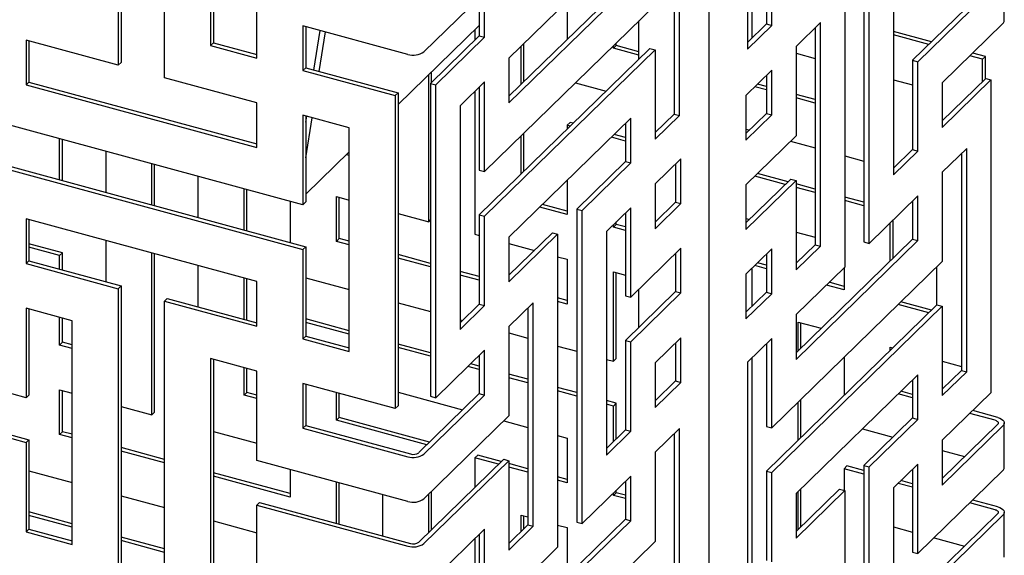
# Model space of a CAD drawing. Header units: millimetres. Extents: x -474 to 5676, y -231 to 4074.
# Tile 38 of 43: x 4407 to 4564, y 2658 to 2743. Entities that reach past the tile are written whole.
import ezdxf

# ---------------------------------------------------------------- set-up
doc = ezdxf.new("R2010")
doc.units = ezdxf.units.MM
doc.header["$LTSCALE"] = 12

msp = doc.modelspace()

# ---------------------------------------------------------------- linework, layer by layer
for p, q in [((4516.65, 1413.71), (4516.65, 2846.89)), ((4422.3, 2785.98), (4422.3, 2735.98)), ((4422.75, 2786.42), (4422.75, 2736.42)), ((4429.67, 2733.98), (4429.67, 2783.98)), ((4523.46, 2774.94), (4523.46, 2740.28)), ((4437.04, 2774.83), (4437.04, 2739.12)), ((4437.49, 2774.71), (4437.49, 2739.56)), ((4522.75, 2774.25), (4522.75, 2738.53)), ((4511.05, 2762.82), (4511.05, 2728.17)), ((4511.9, 2727.94), (4511.9, 2763.65)), ((4541.35, 2757.74), (4541.35, 2707.74)), ((4525.79, 2756.85), (4525.79, 2742.56)), ((4526.64, 2742.33), (4526.64, 2756.61)), ((4542.2, 2707.51), (4542.2, 2757.51)), ((4538.31, 2753.72), (4538.31, 2703.71)), ((4546.09, 2754.16), (4546.09, 2718.45)), ((4444.41, 2737.12), (4444.41, 2751.4)), ((4562.7, 2750.01), (4549.13, 2736.76)), ((4549.98, 2736.53), (4563.55, 2749.78)), ((4563.77, 2743.09), (4563.77, 2750.24)), ((4503.27, 2749.15), (4484.67, 2731)), ((4484.67, 2729.94), (4504.12, 2748.92)), ((4480.79, 2747.57), (4471.1, 2738.12)), ((4479.94, 2746.74), (4479.94, 2740.66)), ((4480.79, 2740.43), (4480.79, 2747.57)), ((4493.98, 2747.81), (4493.98, 2740.08)), ((4508.01, 2745.57), (4480.79, 2719)), ((4492.45, 2744.67), (4484.67, 2737.08)), ((4468.51, 2737.71), (4451.78, 2742.25)), ((4451.78, 2742.25), (4451.78, 2735.11)), ((4452.23, 2742.13), (4452.23, 2735.55)), ((4466.97, 2729.71), (4479.94, 2742.33)), ((4505.42, 2736.96), (4505.42, 2743.04)), ((4525.79, 2742.56), (4522.75, 2739.59)), ((4522.75, 2738.53), (4526.64, 2742.33)), ((4525.79, 2742.56), (4526.64, 2742.33)), ((4534.42, 2742.78), (4530.53, 2738.98)), ((4533.57, 2741.95), (4533.57, 2707.29)), ((4534.42, 2707.06), (4534.42, 2742.78)), ((4563.55, 2742.63), (4553.87, 2733.18)), ((4453.53, 2735.2), (4454.51, 2741.51)), ((4454.38, 2734.97), (4455.37, 2741.28)), ((4479.94, 2740.66), (4472.16, 2733.07)), ((4473.01, 2732.84), (4480.79, 2740.43)), ((4479.24, 2741.65), (4479.24, 2739.98)), ((4479.94, 2740.66), (4480.79, 2740.43)), ((4552.15, 2739.71), (4546.09, 2741.35)), ((4551.7, 2739.27), (4546.09, 2740.8)), ((4422.3, 2735.98), (4407.56, 2739.99)), ((4407.56, 2739.99), (4407.56, 2732.84)), ((4408.01, 2739.87), (4408.01, 2733.28)), ((4437.49, 2739.56), (4437.04, 2739.12)), ((4437.04, 2739.12), (4444.41, 2737.12)), ((4437.49, 2739.56), (4444.41, 2737.68)), ((4486.61, 2732.89), (4486.61, 2738.97)), ((4487.06, 2733.32), (4487.06, 2739.41)), ((4501.35, 2738.67), (4501.8, 2739.1)), ((4501.35, 2738.67), (4501.35, 2739.07)), ((4501.8, 2739.1), (4501.8, 2739.51)), ((4505.42, 2738.12), (4501.8, 2739.1)), ((4530.53, 2738.98), (4530.53, 2724.7)), ((4507.16, 2738.66), (4479.94, 2712.09)), ((4480.79, 2711.86), (4508.01, 2738.43)), ((4505.42, 2737.56), (4501.35, 2738.67)), ((4507.16, 2738.66), (4508.01, 2738.43)), ((4508.01, 2738.43), (4508.01, 2724.14)), ((4530.53, 2737.88), (4533.57, 2737.05)), ((4560.31, 2736.93), (4558.27, 2737.48)), ((4560.76, 2737.37), (4558.72, 2737.92)), ((4560.31, 2736.93), (4560.76, 2737.37)), ((4560.76, 2733.83), (4560.76, 2737.37)), ((4422.75, 2736.42), (4422.3, 2735.98)), ((4484.67, 2737.08), (4484.67, 2729.94)), ((4549.13, 2736.76), (4549.98, 2736.53)), ((4549.13, 2736.76), (4549.13, 2722.48)), ((4549.98, 2722.25), (4549.98, 2736.53)), ((4560.31, 2733.39), (4560.31, 2736.93)), ((4452.23, 2735.55), (4451.78, 2735.11)), ((4451.78, 2735.11), (4466.52, 2731.11)), ((4452.23, 2735.55), (4466.97, 2731.55)), ((4471.87, 2710.96), (4471.87, 2734.48)), ((4472.32, 2733.22), (4472.32, 2734.91)), ((4526.64, 2735.19), (4522.51, 2731.15)), ((4525.79, 2734.36), (4525.79, 2728.27)), ((4526.64, 2728.04), (4526.64, 2735.19)), ((4408.01, 2733.28), (4407.56, 2732.84)), ((4407.56, 2732.84), (4444.41, 2722.83)), ((4408.01, 2733.28), (4444.41, 2723.39)), ((4444.41, 2729.97), (4429.67, 2733.98)), ((4472.16, 2733.07), (4473.01, 2732.84)), ((4472.16, 2733.07), (4472.16, 2683.07)), ((4473.01, 2682.84), (4473.01, 2732.84)), ((4480.79, 2733.29), (4476.9, 2729.49)), ((4480.79, 2719), (4480.79, 2733.29)), ((4495.3, 2733.17), (4500.18, 2731.84)), ((4525.79, 2732.02), (4523.92, 2732.53)), ((4525.79, 2732.58), (4524.37, 2732.97)), ((4546.09, 2733.65), (4549.13, 2732.83)), ((4560.8, 2733.87), (4553.87, 2727.1)), ((4553.87, 2726.04), (4561.64, 2733.63)), ((4553.87, 2733.18), (4553.87, 2726.04)), ((4560.8, 2733.87), (4561.64, 2733.63)), ((4561.64, 2733.63), (4561.64, 2683.63)), ((4466.97, 2731.55), (4466.52, 2731.11)), ((4466.52, 2731.11), (4466.52, 2681.11)), ((4466.97, 2731.55), (4466.97, 2681.54)), ((4479.24, 2731.78), (4479.24, 2708.96)), ((4479.94, 2732.46), (4479.94, 2719.23)), ((4522.51, 2731.15), (4522.51, 2724.01)), ((4533.57, 2730.47), (4530.53, 2731.29)), ((4444.41, 2722.83), (4444.41, 2729.97)), ((4476.9, 2729.49), (4476.9, 2693.77)), ((4533.57, 2729.91), (4530.53, 2730.74)), ((4459.15, 2725.97), (4451.78, 2727.97)), ((4451.78, 2727.97), (4451.78, 2713.68)), ((4452.23, 2727.85), (4452.23, 2714.12)), ((4452.23, 2726.87), (4452.38, 2727.81)), ((4511.05, 2728.17), (4508.01, 2725.2)), ((4508.01, 2724.14), (4511.9, 2727.94)), ((4511.05, 2728.17), (4511.9, 2727.94)), ((4525.79, 2728.27), (4522.51, 2725.07)), ((4522.51, 2724.01), (4526.64, 2728.04)), ((4525.79, 2728.27), (4526.64, 2728.04)), ((4451.78, 2713.68), (4400.19, 2727.71)), ((4452.23, 2721.17), (4453.23, 2727.58)), ((4504.12, 2727.49), (4484.67, 2708.51)), ((4493.98, 2726.38), (4494.43, 2726.82)), ((4493.98, 2726.38), (4493.98, 2725.79)), ((4494.45, 2726.26), (4493.98, 2726.38)), ((4494.9, 2726.69), (4494.43, 2726.82)), ((4503.27, 2726.66), (4503.27, 2720.58)), ((4504.12, 2720.35), (4504.12, 2727.49)), ((4459.15, 2690.25), (4459.15, 2725.97)), ((4486.61, 2718.6), (4486.61, 2724.68)), ((4487.06, 2719.04), (4487.06, 2725.12)), ((4503.27, 2724.42), (4501.47, 2724.91)), ((4522.51, 2725.77), (4523.08, 2725.62)), ((4530.53, 2724.7), (4522.51, 2716.87)), ((4412.91, 2717.67), (4412.91, 2724.25)), ((4413.36, 2717.54), (4413.36, 2724.13)), ((4503.27, 2723.86), (4501.03, 2724.47)), ((4529.65, 2723.83), (4533.57, 2722.77)), ((4420.28, 2722.25), (4420.28, 2715.66)), ((4452.23, 2715.38), (4459.15, 2722.11)), ((4459.15, 2721.56), (4458.71, 2721.68)), ((4538.31, 2721.48), (4541.35, 2720.65)), ((4549.13, 2722.48), (4546.09, 2719.51)), ((4546.09, 2718.45), (4549.98, 2722.25)), ((4549.13, 2722.48), (4549.98, 2722.25)), ((4557.76, 2722.69), (4553.87, 2718.9)), ((4556.91, 2721.87), (4556.91, 2687.21)), ((4557.76, 2686.98), (4557.76, 2722.69)), ((4400.19, 2720.56), (4451.78, 2706.54)), ((4400.64, 2721), (4452.23, 2706.98)), ((4427.65, 2713.66), (4427.65, 2720.24)), ((4428.1, 2713.54), (4428.1, 2720.12)), ((4503.27, 2720.58), (4495.49, 2712.99)), ((4496.34, 2712.75), (4504.12, 2720.35)), ((4503.27, 2720.58), (4504.12, 2720.35)), ((4512.12, 2721.01), (4508.01, 2717)), ((4511.27, 2720.19), (4511.27, 2714.1)), ((4512.12, 2713.87), (4512.12, 2721.01)), ((4479.94, 2719.23), (4480.79, 2719)), ((4529.25, 2717.36), (4524.37, 2718.68)), ((4553.87, 2718.9), (4553.87, 2704.61)), ((4435.02, 2718.24), (4435.02, 2711.66)), ((4493.98, 2717.59), (4493.98, 2712.1)), ((4508.01, 2717), (4508.01, 2709.85)), ((4529.68, 2717.78), (4522.51, 2710.78)), ((4522.51, 2709.72), (4530.53, 2717.55)), ((4522.51, 2716.87), (4522.51, 2709.72)), ((4528.8, 2716.92), (4523.92, 2718.25)), ((4529.68, 2717.78), (4530.53, 2717.55)), ((4530.53, 2717.55), (4530.53, 2703.27)), ((4533.57, 2716.18), (4530.53, 2717.01)), ((4442.39, 2709.65), (4442.39, 2716.24)), ((4442.84, 2709.53), (4442.84, 2716.12)), ((4533.57, 2715.62), (4530.53, 2716.45)), ((4449.76, 2714.23), (4449.76, 2707.65)), ((4452.23, 2714.12), (4451.78, 2713.68)), ((4457.13, 2714.97), (4459.15, 2714.42)), ((4457.13, 2707.83), (4457.13, 2714.97)), ((4457.58, 2708.26), (4457.58, 2714.85)), ((4493.98, 2712.66), (4490.03, 2713.73)), ((4511.27, 2714.1), (4508.01, 2710.91)), ((4508.01, 2709.85), (4512.12, 2713.87)), ((4511.27, 2714.1), (4512.12, 2713.87)), ((4541.35, 2714.07), (4538.31, 2714.9)), ((4541.35, 2713.51), (4538.31, 2714.34)), ((4549.98, 2715.1), (4542.2, 2707.51)), ((4549.13, 2714.27), (4549.13, 2708.19)), ((4549.98, 2707.96), (4549.98, 2715.1)), ((4466.97, 2712.3), (4471.87, 2710.96)), ((4479.94, 2712.09), (4480.79, 2711.86)), ((4479.94, 2712.09), (4479.94, 2697.8)), ((4493.98, 2712.1), (4489.58, 2713.3)), ((4495.49, 2712.99), (4496.34, 2712.75)), ((4495.49, 2712.99), (4495.49, 2662.98)), ((4496.34, 2662.75), (4496.34, 2712.75)), ((4504.12, 2713.2), (4500.23, 2709.41)), ((4503.27, 2712.37), (4503.27, 2699.15)), ((4504.12, 2698.92), (4504.12, 2713.2)), ((4444.41, 2701.4), (4407.56, 2711.41)), ((4407.56, 2711.41), (4407.56, 2704.27)), ((4408.01, 2711.29), (4408.01, 2704.71)), ((4471.87, 2710.96), (4472.16, 2711.25)), ((4480.79, 2697.57), (4480.79, 2711.86)), ((4501.35, 2710.1), (4501.8, 2710.53)), ((4501.35, 2710.1), (4501.35, 2710.5)), ((4501.8, 2710.53), (4501.8, 2710.94)), ((4503.27, 2710.13), (4501.8, 2710.53)), ((4522.51, 2711.49), (4523.07, 2711.33)), ((4545.57, 2704.72), (4545.57, 2710.8)), ((4546.02, 2705.15), (4546.02, 2711.24)), ((4479.24, 2708.96), (4479.94, 2708.77)), ((4491.6, 2709.19), (4484.67, 2702.43)), ((4484.67, 2701.37), (4492.45, 2708.96)), ((4491.6, 2709.19), (4492.45, 2708.96)), ((4492.45, 2708.96), (4492.45, 2658.96)), ((4500.23, 2709.41), (4500.23, 2673.69)), ((4503.27, 2709.57), (4501.35, 2710.1)), ((4530.53, 2709.31), (4533.57, 2708.48)), ((4413.36, 2706), (4408.01, 2707.45)), ((4420.28, 2707.96), (4420.28, 2701.38)), ((4457.13, 2707.83), (4457.58, 2708.26)), ((4459.15, 2707.28), (4457.13, 2707.83)), ((4459.15, 2707.84), (4457.58, 2708.26)), ((4484.67, 2708.51), (4484.67, 2701.37)), ((4484.67, 2707.48), (4488.73, 2706.38)), ((4549.13, 2708.19), (4530.53, 2690.04)), ((4530.53, 2688.98), (4549.98, 2707.96)), ((4541.35, 2707.74), (4542.2, 2707.51)), ((4549.13, 2708.19), (4549.98, 2707.96)), ((4412.91, 2705.56), (4408.01, 2706.89)), ((4412.91, 2705.56), (4413.36, 2706)), ((4413.36, 2703.26), (4413.36, 2706)), ((4427.65, 2680.12), (4427.65, 2705.96)), ((4428.1, 2680.56), (4428.1, 2705.83)), ((4452.23, 2706.98), (4451.78, 2706.54)), ((4451.78, 2706.54), (4451.78, 2692.26)), ((4452.23, 2706.98), (4452.23, 2692.69)), ((4512.12, 2706.73), (4504.12, 2698.92)), ((4511.27, 2705.9), (4511.27, 2699.82)), ((4512.12, 2699.59), (4512.12, 2706.73)), ((4526.64, 2706.61), (4522.51, 2702.58)), ((4525.79, 2705.78), (4525.79, 2699.7)), ((4526.64, 2699.47), (4526.64, 2706.61)), ((4533.57, 2707.29), (4530.53, 2704.33)), ((4530.53, 2703.27), (4534.42, 2707.06)), ((4533.57, 2707.29), (4534.42, 2707.06)), ((4408.01, 2704.71), (4407.56, 2704.27)), ((4407.56, 2704.27), (4422.3, 2700.27)), ((4408.01, 2704.71), (4422.75, 2700.7)), ((4412.91, 2703.38), (4412.91, 2705.56)), ((4472.16, 2704.3), (4466.97, 2705.71)), ((4472.16, 2703.74), (4466.97, 2705.15)), ((4492.45, 2705.37), (4493.98, 2704.96)), ((4493.98, 2704.96), (4493.98, 2697.81)), ((4525.79, 2704.01), (4524.37, 2704.4)), ((4553.87, 2704.61), (4526.64, 2678.04)), ((4435.02, 2703.95), (4435.02, 2697.37)), ((4479.94, 2702.19), (4476.9, 2703.01)), ((4501.35, 2702.95), (4503.27, 2702.43)), ((4501.35, 2688.67), (4501.35, 2702.95)), ((4501.8, 2689.1), (4501.8, 2702.83)), ((4523.46, 2703.51), (4523.46, 2697.42)), ((4525.79, 2703.45), (4523.93, 2703.96)), ((4538.31, 2703.71), (4530.53, 2696.12)), ((4538.2, 2703.61), (4538.2, 2700.08)), ((4552.94, 2703.71), (4552.94, 2697.62)), ((4442.39, 2695.37), (4442.39, 2701.95)), ((4442.84, 2695.25), (4442.84, 2701.83)), ((4444.41, 2694.26), (4444.41, 2701.4)), ((4452.23, 2702.02), (4459.15, 2700.13)), ((4479.94, 2701.63), (4476.9, 2702.45)), ((4522.51, 2702.58), (4522.51, 2695.44)), ((4538.2, 2700.64), (4535.82, 2701.29)), ((4422.75, 2700.7), (4422.3, 2700.27)), ((4422.3, 2700.27), (4422.3, 2650.27)), ((4422.75, 2700.7), (4422.75, 2650.7)), ((4511.27, 2699.82), (4503.27, 2692)), ((4504.12, 2691.77), (4512.12, 2699.59)), ((4505.42, 2694.1), (4505.42, 2700.18)), ((4511.27, 2699.82), (4512.12, 2699.59)), ((4525.79, 2699.7), (4522.51, 2696.5)), ((4522.51, 2695.44), (4526.64, 2699.47)), ((4525.79, 2699.7), (4526.64, 2699.47)), ((4538.2, 2700.08), (4535.37, 2700.85)), ((4430.12, 2698.7), (4429.67, 2698.26)), ((4429.67, 2648.26), (4429.67, 2698.26)), ((4429.67, 2698.26), (4444.41, 2694.26)), ((4430.12, 2698.7), (4444.41, 2694.82)), ((4466.97, 2698.01), (4472.16, 2696.6)), ((4488.56, 2698.02), (4484.67, 2694.22)), ((4488.56, 2662.3), (4488.56, 2698.02)), ((4493.98, 2698.37), (4492.45, 2698.79)), ((4493.98, 2697.81), (4492.45, 2698.23)), ((4503.27, 2699.15), (4504.12, 2698.92)), ((4552.15, 2696.85), (4547.27, 2698.17)), ((4407.56, 2682.84), (4355.97, 2696.87)), ((4414.93, 2695.13), (4407.56, 2697.13)), ((4407.56, 2697.13), (4407.56, 2682.84)), ((4408.01, 2697.01), (4408.01, 2683.28)), ((4479.94, 2697.8), (4476.9, 2694.83)), ((4476.9, 2693.77), (4480.79, 2697.57)), ((4479.94, 2697.8), (4480.79, 2697.57)), ((4487.71, 2697.19), (4487.71, 2662.54)), ((4553.02, 2697.7), (4525.79, 2671.13)), ((4526.64, 2670.9), (4553.87, 2697.47)), ((4551.7, 2696.41), (4546.82, 2697.74)), ((4553.02, 2697.7), (4553.87, 2697.47)), ((4553.87, 2697.47), (4553.87, 2683.18)), ((4412.91, 2691.27), (4412.91, 2695.68)), ((4413.36, 2691.71), (4413.36, 2695.56)), ((4414.93, 2659.41), (4414.93, 2695.13)), ((4459.15, 2693.55), (4452.23, 2695.43)), ((4459.15, 2692.99), (4452.23, 2694.87)), ((4476.9, 2695.31), (4477.28, 2695.21)), ((4530.53, 2696.12), (4530.53, 2688.98)), ((4530.83, 2694.94), (4534.52, 2693.94)), ((4530.83, 2690.33), (4530.83, 2694.94)), ((4531.28, 2690.77), (4531.28, 2694.82)), ((4484.67, 2694.22), (4484.67, 2679.94)), ((4484.67, 2693.2), (4487.71, 2692.37)), ((4412.91, 2691.27), (4413.36, 2691.71)), ((4414.93, 2691.28), (4413.36, 2691.71)), ((4452.23, 2692.69), (4451.78, 2692.26)), ((4451.78, 2692.26), (4459.15, 2690.25)), ((4452.23, 2692.69), (4459.15, 2690.81)), ((4503.27, 2692), (4504.12, 2691.77)), ((4503.27, 2692), (4503.27, 2677.72)), ((4504.12, 2677.49), (4504.12, 2691.77)), ((4512.12, 2692.44), (4508.01, 2688.43)), ((4511.27, 2691.61), (4511.27, 2685.53)), ((4512.12, 2685.3), (4512.12, 2692.44)), ((4526.64, 2692.33), (4522.75, 2688.53)), ((4526.64, 2678.04), (4526.64, 2692.33)), ((4356.42, 2690.16), (4408.01, 2676.14)), ((4414.93, 2690.72), (4412.91, 2691.27)), ((4472.16, 2690.02), (4466.97, 2691.43)), ((4472.16, 2689.46), (4466.97, 2690.87)), ((4480.79, 2690.43), (4473.01, 2682.84)), ((4480.79, 2683.28), (4480.79, 2690.43)), ((4492.45, 2691.08), (4495.49, 2690.26)), ((4525.79, 2691.5), (4525.79, 2678.27)), ((4545.57, 2690.93), (4545.97, 2690.82)), ((4545.57, 2690.43), (4545.57, 2690.93)), ((4355.97, 2689.72), (4407.56, 2675.7)), ((4444.41, 2687.11), (4437.04, 2689.12)), ((4437.04, 2689.12), (4437.04, 2653.4)), ((4437.49, 2689), (4437.49, 2653.84)), ((4479.94, 2689.6), (4479.94, 2683.51)), ((4500.23, 2688.97), (4501.35, 2688.67)), ((4501.35, 2688.67), (4501.8, 2689.1)), ((4522.75, 2688.53), (4522.75, 2652.82)), ((4523.46, 2689.22), (4523.46, 2654.57)), ((4538.2, 2689.32), (4538.2, 2683.24)), ((4553.87, 2688.68), (4556.91, 2687.85)), ((4442.39, 2683.26), (4442.39, 2687.66)), ((4442.84, 2683.7), (4442.84, 2687.54)), ((4444.41, 2672.83), (4444.41, 2687.11)), ((4479.94, 2687.34), (4478.13, 2687.83)), ((4479.94, 2687.9), (4478.58, 2688.27)), ((4508.01, 2688.43), (4508.01, 2681.28)), ((4556.91, 2687.21), (4553.87, 2684.24)), ((4553.87, 2683.18), (4557.76, 2686.98)), ((4556.91, 2687.21), (4557.76, 2686.98)), ((4487.71, 2685.79), (4484.67, 2686.61)), ((4487.71, 2685.23), (4484.67, 2686.05)), ((4511.27, 2685.53), (4508.01, 2682.34)), ((4511.27, 2685.53), (4512.12, 2685.3)), ((4549.98, 2686.53), (4530.53, 2667.55)), ((4549.13, 2685.7), (4549.13, 2679.62)), ((4549.98, 2679.39), (4549.98, 2686.53)), ((4412.91, 2684.13), (4414.93, 2683.58)), ((4412.91, 2676.99), (4412.91, 2684.13)), ((4413.36, 2677.42), (4413.36, 2684.01)), ((4466.52, 2681.11), (4451.78, 2685.11)), ((4451.78, 2685.11), (4451.78, 2677.97)), ((4452.23, 2684.99), (4452.23, 2678.4)), ((4495.49, 2683.67), (4492.45, 2684.5)), ((4495.49, 2683.11), (4492.45, 2683.94)), ((4508.01, 2681.28), (4512.12, 2685.3)), ((4549.13, 2683.38), (4547.27, 2683.89)), ((4408.01, 2683.28), (4407.56, 2682.84)), ((4442.39, 2683.26), (4442.84, 2683.7)), ((4444.41, 2682.71), (4442.39, 2683.26)), ((4444.41, 2683.27), (4442.84, 2683.7)), ((4457.13, 2679.26), (4457.13, 2683.66)), ((4457.58, 2679.69), (4457.58, 2683.54)), ((4466.97, 2683.72), (4477.28, 2680.92)), ((4479.94, 2683.51), (4470.26, 2674.07)), ((4471.1, 2673.83), (4480.79, 2683.28)), ((4472.16, 2683.07), (4473.01, 2682.84)), ((4479.94, 2683.51), (4480.79, 2683.28)), ((4501.8, 2681.96), (4500.23, 2682.39)), ((4531.28, 2676.48), (4531.28, 2682.57)), ((4549.13, 2682.82), (4546.82, 2683.45)), ((4561.64, 2683.63), (4553.87, 2676.04)), ((4422.75, 2681.46), (4427.65, 2680.12)), ((4466.97, 2681.54), (4466.52, 2681.11)), ((4501.35, 2681.52), (4500.23, 2681.83)), ((4501.35, 2681.52), (4501.8, 2681.96)), ((4501.35, 2675.84), (4501.35, 2681.52)), ((4501.8, 2676.28), (4501.8, 2681.96)), ((4530.83, 2676.04), (4530.83, 2682.13)), ((4562.75, 2679.68), (4558.72, 2680.78)), ((4427.65, 2680.12), (4428.1, 2680.56)), ((4457.13, 2679.26), (4457.58, 2679.69)), ((4471.56, 2675.33), (4457.13, 2679.26)), ((4472, 2675.77), (4457.58, 2679.69)), ((4484.67, 2679.94), (4471.1, 2666.69)), ((4483.85, 2679.13), (4487.71, 2678.08)), ((4549.13, 2679.62), (4541.35, 2672.03)), ((4542.2, 2671.8), (4549.98, 2679.39)), ((4549.13, 2679.62), (4549.98, 2679.39)), ((4562.3, 2679.24), (4558.27, 2680.34)), ((4452.23, 2678.4), (4451.78, 2677.97)), ((4451.78, 2677.97), (4468.51, 2673.42)), ((4452.23, 2678.4), (4468.96, 2673.86)), ((4503.27, 2677.72), (4500.23, 2674.75)), ((4500.23, 2673.69), (4504.12, 2677.49)), ((4503.27, 2677.72), (4504.12, 2677.49)), ((4511.9, 2677.94), (4508.01, 2674.14)), ((4511.9, 2642.22), (4511.9, 2677.94)), ((4525.79, 2678.27), (4526.64, 2678.04)), ((4541.1, 2677.86), (4545.97, 2676.54)), ((4562.7, 2678.58), (4553.87, 2669.96)), ((4553.87, 2668.9), (4563.55, 2678.34)), ((4563.77, 2671.67), (4563.77, 2678.81)), ((4408.01, 2676.14), (4407.56, 2675.7)), ((4408.01, 2676.14), (4408.01, 2661.85)), ((4412.91, 2676.99), (4413.36, 2677.42)), ((4414.93, 2676.44), (4412.91, 2676.99)), ((4414.93, 2677), (4413.36, 2677.42)), ((4437.49, 2677.45), (4444.41, 2675.57)), ((4492.45, 2676.8), (4493.98, 2676.38)), ((4493.98, 2676.38), (4493.98, 2669.24)), ((4511.05, 2677.11), (4511.05, 2642.45)), ((4553.87, 2676.04), (4553.87, 2668.9)), ((4407.56, 2675.7), (4407.56, 2661.42)), ((4429.67, 2672.99), (4422.75, 2674.87)), ((4429.67, 2672.43), (4422.75, 2674.31)), ((4553.87, 2674.39), (4557.42, 2673.43)), ((4468.51, 2666.28), (4444.41, 2672.83)), ((4483.83, 2673.02), (4470.26, 2659.78)), ((4471.1, 2659.55), (4484.67, 2672.79)), ((4479.24, 2673.25), (4479.69, 2673.68)), ((4479.24, 2673.25), (4479.24, 2668.55)), ((4483, 2672.22), (4479.24, 2673.25)), ((4483.45, 2672.66), (4479.69, 2673.68)), ((4483.83, 2673.02), (4484.67, 2672.79)), ((4484.67, 2672.79), (4484.67, 2658.51)), ((4508.01, 2674.14), (4508.01, 2659.85)), ((4408.01, 2671.18), (4414.93, 2669.29)), ((4449.76, 2671.38), (4449.76, 2666.97)), ((4487.71, 2671.5), (4484.67, 2672.33)), ((4487.71, 2670.94), (4484.67, 2671.77)), ((4538.2, 2671.51), (4538.65, 2671.94)), ((4538.2, 2671.51), (4538.2, 2668.03)), ((4541.35, 2670.65), (4538.2, 2671.51)), ((4541.35, 2671.21), (4538.65, 2671.94)), ((4541.35, 2672.03), (4542.2, 2671.8)), ((4541.35, 2672.03), (4541.35, 2622.02)), ((4542.2, 2621.79), (4542.2, 2671.8)), ((4549.98, 2672.24), (4546.09, 2668.45)), ((4549.13, 2671.42), (4549.13, 2658.19)), ((4549.98, 2657.96), (4549.98, 2672.24)), ((4563.55, 2671.2), (4549.98, 2657.96)), ((4449.76, 2667.53), (4437.49, 2670.86)), ((4449.76, 2666.97), (4437.49, 2670.31)), ((4493.98, 2669.8), (4492.45, 2670.21)), ((4493.98, 2669.24), (4492.45, 2669.66)), ((4504.12, 2670.34), (4496.34, 2662.75)), ((4504.12, 2663.2), (4504.12, 2670.34)), ((4525.79, 2671.13), (4526.64, 2670.9)), ((4525.79, 2671.13), (4525.79, 2656.84)), ((4526.64, 2656.61), (4526.64, 2670.9)), ((4549.13, 2669.1), (4547.27, 2669.6)), ((4457.13, 2662.79), (4457.13, 2669.37)), ((4457.58, 2662.67), (4457.58, 2669.25)), ((4501.8, 2667.67), (4501.8, 2668.08)), ((4503.27, 2669.52), (4503.27, 2663.43)), ((4537.46, 2668.23), (4530.53, 2661.47)), ((4531.28, 2662.2), (4531.28, 2668.28)), ((4537.46, 2668.23), (4538.31, 2668)), ((4546.09, 2668.45), (4546.09, 2632.73)), ((4549.13, 2668.54), (4546.82, 2669.16)), ((4422.75, 2667.17), (4429.67, 2665.29)), ((4464.5, 2667.37), (4464.5, 2660.79)), ((4471.87, 2661.35), (4471.87, 2667.44)), ((4472.32, 2661.79), (4472.32, 2667.88)), ((4501.35, 2667.24), (4501.8, 2667.67)), ((4501.35, 2667.24), (4501.35, 2667.64)), ((4503.27, 2666.72), (4501.35, 2667.24)), ((4503.27, 2667.27), (4501.8, 2667.67)), ((4530.53, 2660.41), (4538.31, 2668)), ((4530.53, 2667.55), (4530.53, 2660.41)), ((4530.83, 2661.76), (4530.83, 2667.84)), ((4538.31, 2668), (4538.31, 2618)), ((4562.75, 2665.4), (4558.72, 2666.49)), ((4444.86, 2666.12), (4444.41, 2665.69)), ((4444.41, 2651.4), (4444.41, 2665.69)), ((4444.41, 2665.69), (4468.51, 2659.14)), ((4444.86, 2666.12), (4468.96, 2659.57)), ((4562.3, 2664.96), (4558.27, 2666.05)), ((4414.93, 2662.71), (4408.01, 2664.59)), ((4414.93, 2662.15), (4408.01, 2664.03)), ((4503.27, 2663.43), (4484.67, 2645.28)), ((4486.61, 2664.1), (4487.71, 2663.8)), ((4486.61, 2661.46), (4486.61, 2664.1)), ((4487.06, 2661.89), (4487.06, 2663.98)), ((4503.27, 2663.43), (4504.12, 2663.2)), ((4562.7, 2664.29), (4549.13, 2651.05)), ((4549.98, 2650.82), (4563.55, 2664.06)), ((4563.77, 2657.38), (4563.77, 2664.52)), ((4408.01, 2661.85), (4407.56, 2661.42)), ((4408.01, 2661.85), (4414.93, 2659.97)), ((4437.49, 2663.16), (4444.41, 2661.28)), ((4480.79, 2661.85), (4471.1, 2652.41)), ((4480.79, 2654.71), (4480.79, 2661.85)), ((4484.67, 2644.22), (4504.12, 2663.2)), ((4487.71, 2662.54), (4484.67, 2659.57)), ((4484.67, 2658.51), (4488.56, 2662.3)), ((4487.71, 2662.54), (4488.56, 2662.3)), ((4492.45, 2662.51), (4493.98, 2662.1)), ((4493.98, 2662.1), (4493.98, 2654.36)), ((4495.49, 2662.98), (4496.34, 2662.75)), ((4546.09, 2662.22), (4549.13, 2661.39)), ((4407.56, 2661.42), (4414.93, 2659.41)), ((4429.67, 2658.7), (4422.75, 2660.59)), ((4479.24, 2660.34), (4479.24, 2654.26)), ((4479.94, 2661.03), (4479.94, 2654.94)), ((4552.55, 2660.46), (4557.42, 2659.14)), ((4429.67, 2658.14), (4422.75, 2660.03)), ((4508.01, 2659.85), (4480.79, 2633.28)), ((4492.45, 2658.96), (4484.67, 2651.36)), ((4549.13, 2658.19), (4549.98, 2657.96))]:
    msp.add_line(p, q)
at = {"flags": 128}
for points in [[(4562.3, 2679.24), (4562.45, 2679.19), (4562.59, 2679.12), (4562.69, 2679.04), (4562.77, 2678.95), (4562.8, 2678.86), (4562.81, 2678.76), (4562.77, 2678.67), (4562.7, 2678.58)], [(4562.75, 2679.68), (4563.06, 2679.57), (4563.33, 2679.44), (4563.54, 2679.28), (4563.68, 2679.1), (4563.76, 2678.91), (4563.76, 2678.71), (4563.69, 2678.52), (4563.55, 2678.34)], [(4562.3, 2664.96), (4562.45, 2664.91), (4562.59, 2664.84), (4562.69, 2664.76), (4562.77, 2664.67), (4562.8, 2664.57), (4562.81, 2664.48), (4562.77, 2664.38), (4562.7, 2664.29)], [(4562.75, 2665.4), (4563.06, 2665.29), (4563.33, 2665.15), (4563.54, 2664.99), (4563.68, 2664.81), (4563.76, 2664.62), (4563.76, 2664.43), (4563.69, 2664.24), (4563.55, 2664.06)]]:
    msp.add_lwpolyline(points, dxfattribs=at)
for centre, radius, start, end in [((4563.13, 2743.12), 0.638, 310.6406, 357.9975), ((4469.39, 2740.53), 2.96, 252.696, 305.3989), ((4469.39, 2676.25), 2.96, 252.696, 305.3989), ((4469.4, 2675.27), 1.48, 252.696, 305.3989), ((4563.13, 2671.69), 0.638, 310.6406, 357.9975), ((4469.39, 2669.11), 2.96, 252.696, 305.3989), ((4469.39, 2661.96), 2.96, 252.696, 305.3989), ((4469.4, 2660.99), 1.48, 252.696, 305.3989)]:
    msp.add_arc(centre, radius, start, end)

doc.saveas('drawing.dxf')
